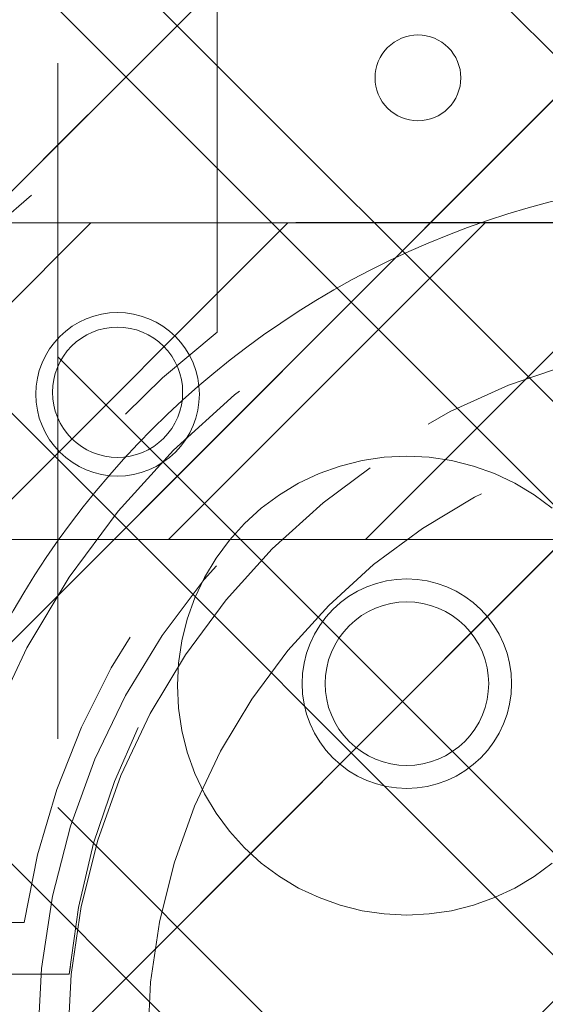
# Model space of a CAD drawing. Header units: inches. Extents: x -465 to -303, y -234 to 7.
# Tile 29 of 81: x -394.53 to -393.49, y 0.74 to 2.68. Entities that reach past the tile are written whole.
import ezdxf

# ---------------------------------------------------------------- set-up
doc = ezdxf.new("R2010")
doc.units = ezdxf.units.IN
doc.header["$LTSCALE"] = 32
doc.header["$MEASUREMENT"] = 0
doc.linetypes.add('Dash Style-1', pattern=[0.083328, 0.041656, -0.041672])
for name, color, linetype, lineweight in [('DashLine', 7, 'Dash Style-1', 13), ('DashLineFill', 7, 'Dash Style-1', 13), ('Drawing', 7, 'Continuous', 18), ('None', 7, 'Continuous', 18), ('SolidLine', 7, 'Continuous', 15), ('Wood_1-H', 7, 'Continuous', 13)]:
    doc.layers.add(name, color=color, linetype=linetype, lineweight=lineweight)
doc.layers.add('Electrical', color=1, linetype='Dash Style-1', lineweight=15, true_color=0xff0000)
pattern_1 = [(45, (0, 0), (-1.61301565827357, 1.935715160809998), []), (45, (-1.0608, 1.0608), (-0.4723460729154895, 0.4167612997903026), [])]

# ---------------------------------------------------------------- blocks, each defined once
blk = doc.blocks.new('1BRPFY-Leg_Plate (2D)')
at = {"layer": 'DashLineFill', "linetype": 'Continuous', "lineweight": 13}
h = blk.add_hatch(dxfattribs=at)
h.set_pattern_fill('Steel', color=253, style=0, pattern_type=2)
h.set_pattern_definition(pattern_1)
edge = h.paths.add_edge_path()
edge.add_arc((-1.704724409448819, -1.704724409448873), 0.125984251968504, 179.9999999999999, 269.9999999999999)
edge.add_line((-1.704724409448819, -1.830708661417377), (1.704724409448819, -1.830708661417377))
edge.add_arc((1.704724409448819, -1.704724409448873), 0.125984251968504, 270.0000000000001, 360.0000000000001)
edge.add_line((1.830708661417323, -1.704724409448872), (1.830708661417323, 1.704724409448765))
edge.add_arc((1.704724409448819, 1.704724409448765), 0.1259842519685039, 0, 90)
edge.add_line((1.704724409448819, 1.830708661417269), (-1.704724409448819, 1.830708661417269))
edge.add_arc((-1.704724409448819, 1.704724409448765), 0.1259842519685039, 90, 180)
edge.add_line((-1.830708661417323, 1.704724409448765), (-1.830708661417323, -1.704724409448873))
at = {"layer": 'DashLineFill', "flags": 128}
blk.add_lwpolyline([(-1.830708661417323, -1.704724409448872, 0.414213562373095), (-1.704724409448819, -1.830708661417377), (1.704724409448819, -1.830708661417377, 0.414213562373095), (1.830708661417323, -1.704724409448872), (1.830708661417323, 1.704724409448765, 0.414213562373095), (1.704724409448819, 1.830708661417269), (-1.704724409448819, 1.830708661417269, 0.414213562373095), (-1.830708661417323, 1.704724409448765)], format="xyb", close=True, dxfattribs=at)
at = {"layer": 'SolidLine', "flags": 128}
for points in [[(-1.279527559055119, 1.44094488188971), (-1.263705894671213, 1.440167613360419), (-1.248036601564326, 1.437843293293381), (-1.232670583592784, 1.433994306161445), (-1.217755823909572, 1.428657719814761), (-1.203435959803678, 1.421884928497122), (-1.189848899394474, 1.413741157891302), (-1.177125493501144, 1.404304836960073), (-1.165388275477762, 1.393666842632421), (-1.15475028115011, 1.381929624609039), (-1.145313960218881, 1.369206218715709), (-1.137170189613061, 1.355619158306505), (-1.130397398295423, 1.341299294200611), (-1.125060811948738, 1.326384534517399), (-1.121211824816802, 1.311018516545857), (-1.118887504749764, 1.29534922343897), (-1.118110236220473, 1.279527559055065), (-1.118887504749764, 1.263705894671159), (-1.121211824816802, 1.248036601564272), (-1.125060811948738, 1.23267058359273), (-1.130397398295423, 1.217755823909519), (-1.137170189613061, 1.203435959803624), (-1.145313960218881, 1.18984889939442), (-1.15475028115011, 1.17712549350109), (-1.165388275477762, 1.165388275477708), (-1.177125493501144, 1.154750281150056), (-1.189848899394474, 1.145313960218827), (-1.203435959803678, 1.137170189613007), (-1.217755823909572, 1.130397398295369), (-1.232670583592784, 1.125060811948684), (-1.248036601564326, 1.121211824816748), (-1.263705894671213, 1.11888750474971), (-1.279527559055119, 1.118110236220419), (-1.295349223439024, 1.11888750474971), (-1.311018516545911, 1.121211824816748), (-1.326384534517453, 1.125060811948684), (-1.341299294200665, 1.130397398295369), (-1.355619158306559, 1.137170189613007), (-1.369206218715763, 1.145313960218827), (-1.381929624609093, 1.154750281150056), (-1.393666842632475, 1.165388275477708), (-1.404304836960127, 1.17712549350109), (-1.413741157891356, 1.18984889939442), (-1.421884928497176, 1.203435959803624), (-1.428657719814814, 1.217755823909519), (-1.433994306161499, 1.23267058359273), (-1.437843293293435, 1.248036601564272), (-1.440167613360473, 1.263705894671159), (-1.440944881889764, 1.279527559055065), (-1.440167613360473, 1.29534922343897), (-1.437843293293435, 1.311018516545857), (-1.433994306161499, 1.326384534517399), (-1.428657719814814, 1.341299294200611), (-1.421884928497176, 1.355619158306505), (-1.413741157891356, 1.369206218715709), (-1.404304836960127, 1.381929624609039), (-1.393666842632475, 1.393666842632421), (-1.381929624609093, 1.404304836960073), (-1.369206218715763, 1.413741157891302), (-1.355619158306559, 1.421884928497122), (-1.341299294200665, 1.428657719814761), (-1.326384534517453, 1.433994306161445), (-1.311018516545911, 1.437843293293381), (-1.295349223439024, 1.440167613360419)], [(-0.7086614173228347, 0.9153543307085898), (-0.6884019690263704, 0.9143590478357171), (-0.668337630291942, 0.9113827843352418), (-0.6486616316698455, 0.9064542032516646), (-0.6295634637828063, 0.8996207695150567), (-0.6112270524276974, 0.8909482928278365), (-0.5938289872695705, 0.8805202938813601), (-0.5775368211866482, 0.868437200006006), (-0.5625074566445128, 0.854815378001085), (-0.5488856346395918, 0.8397860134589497), (-0.5368025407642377, 0.8234938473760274), (-0.5263745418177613, 0.8060957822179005), (-0.5177020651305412, 0.7877593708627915), (-0.5108686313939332, 0.7686612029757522), (-0.5059400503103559, 0.7489852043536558), (-0.5029637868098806, 0.7289208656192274), (-0.5019685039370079, 0.7086614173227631), (-0.5029637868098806, 0.6884019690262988), (-0.5059400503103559, 0.6683376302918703), (-0.5108686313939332, 0.6486616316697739), (-0.5177020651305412, 0.6295634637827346), (-0.5263745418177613, 0.6112270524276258), (-0.5368025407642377, 0.5938289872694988), (-0.5488856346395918, 0.5775368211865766), (-0.5625074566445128, 0.5625074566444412), (-0.5775368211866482, 0.5488856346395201), (-0.5938289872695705, 0.5368025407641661), (-0.6112270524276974, 0.5263745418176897), (-0.6295634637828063, 0.5177020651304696), (-0.6486616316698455, 0.5108686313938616), (-0.668337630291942, 0.5059400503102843), (-0.6884019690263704, 0.502963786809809), (-0.7086614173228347, 0.5019685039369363), (-0.728920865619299, 0.502963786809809), (-0.7489852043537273, 0.5059400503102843), (-0.7686612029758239, 0.5108686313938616), (-0.7877593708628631, 0.5177020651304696), (-0.8060957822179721, 0.5263745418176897), (-0.823493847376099, 0.5368025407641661), (-0.8397860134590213, 0.5488856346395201), (-0.8548153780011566, 0.5625074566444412), (-0.8684372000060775, 0.5775368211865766), (-0.8805202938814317, 0.5938289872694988), (-0.8909482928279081, 0.6112270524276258), (-0.8996207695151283, 0.6295634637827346), (-0.9064542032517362, 0.6486616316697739), (-0.9113827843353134, 0.6683376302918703), (-0.9143590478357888, 0.6884019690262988), (-0.9153543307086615, 0.7086614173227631), (-0.9143590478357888, 0.7289208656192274), (-0.9113827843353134, 0.7489852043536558), (-0.9064542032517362, 0.7686612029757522), (-0.8996207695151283, 0.7877593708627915), (-0.8909482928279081, 0.8060957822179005), (-0.8805202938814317, 0.8234938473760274), (-0.8684372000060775, 0.8397860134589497), (-0.8548153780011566, 0.854815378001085), (-0.8397860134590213, 0.868437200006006), (-0.823493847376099, 0.8805202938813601), (-0.8060957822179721, 0.8909482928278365), (-0.7877593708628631, 0.8996207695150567), (-0.7686612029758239, 0.9064542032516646), (-0.7489852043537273, 0.9113827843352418), (-0.728920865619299, 0.9143590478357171)]]:
    blk.add_lwpolyline(points, close=True, dxfattribs=at)
blk = doc.blocks.new('1BRPX5-Util_Bkt_Sm-F (2D)')
at = {"layer": 'DashLineFill', "linetype": 'Continuous', "lineweight": 13}
h = blk.add_hatch(dxfattribs=at)
h.set_pattern_fill('Steel', color=253, style=0, pattern_type=2)
h.set_pattern_definition(pattern_1)
edge = h.paths.add_edge_path()
edge.add_line((-4.468503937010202, 4.413385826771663), (-3.12992125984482, 4.413385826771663))
edge.add_line((-3.12992125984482, 4.413385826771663), (-3.12992125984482, -1.854330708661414))
edge.add_line((-3.12992125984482, -1.854330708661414), (-4.468503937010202, -1.854330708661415))
edge.add_line((-4.468503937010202, -1.854330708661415), (-4.468503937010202, -1.988188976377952))
edge.add_line((-4.468503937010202, -1.988188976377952), (-2.421259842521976, -1.988188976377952))
edge.add_line((-2.421259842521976, -1.988188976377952), (-2.421259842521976, -2.366141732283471))
edge.add_arc((-2.303149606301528, -2.366141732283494), 0.1181102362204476, 179.9999999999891, 270.000000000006)
edge.add_line((-2.303149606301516, -2.484251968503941), (2.303149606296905, -2.484251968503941))
edge.add_arc((2.303149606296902, -2.366141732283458), 0.1181102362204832, 270.0000000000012, 359.9999999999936)
edge.add_line((2.421259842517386, -2.366141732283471), (2.421259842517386, -1.988188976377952))
edge.add_line((2.421259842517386, -1.988188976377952), (4.468503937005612, -1.988188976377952))
edge.add_line((4.468503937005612, -1.988188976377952), (4.468503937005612, -1.854330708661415))
edge.add_line((4.468503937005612, -1.854330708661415), (3.12992125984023, -1.854330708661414))
edge.add_line((3.12992125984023, -1.854330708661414), (3.12992125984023, 4.413385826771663))
edge.add_line((3.12992125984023, 4.413385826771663), (4.468503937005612, 4.413385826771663))
edge.add_line((4.468503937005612, 4.413385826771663), (4.468503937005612, 4.547244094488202))
edge.add_line((4.468503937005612, 4.547244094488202), (2.421259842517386, 4.547244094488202))
edge.add_line((2.421259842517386, 4.547244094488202), (2.421259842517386, 4.925196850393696))
edge.add_arc((2.303149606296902, 4.925196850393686), 0.1181102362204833, 5.365542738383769e-12, 89.99999999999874)
edge.add_line((2.303149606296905, 5.043307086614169), (-2.303149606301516, 5.043307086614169))
edge.add_arc((-2.303149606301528, 4.92519685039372), 0.1181102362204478, 89.99999999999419, 180.0000000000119)
edge.add_line((-2.421259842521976, 4.925196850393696), (-2.421259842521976, 4.547244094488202))
edge.add_line((-2.421259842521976, 4.547244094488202), (-4.468503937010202, 4.547244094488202))
edge.add_line((-4.468503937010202, 4.547244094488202), (-4.468503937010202, 4.413385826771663))
at = {"layer": 'SolidLine', "flags": 128}
blk.add_lwpolyline([(-1.279527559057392, 1.15496456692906), (-1.292122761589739, 1.155583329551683), (-1.304596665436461, 1.157433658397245), (-1.316829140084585, 1.16049773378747), (-1.328702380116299, 1.164746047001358), (-1.340102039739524, 1.170137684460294), (-1.3509183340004, 1.17662072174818), (-1.361047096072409, 1.184132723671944), (-1.37039078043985, 1.192601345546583), (-1.378859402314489, 1.201945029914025), (-1.386371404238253, 1.212073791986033), (-1.392854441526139, 1.222890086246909), (-1.398246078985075, 1.234289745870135), (-1.402494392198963, 1.246162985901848), (-1.405558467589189, 1.258395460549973), (-1.407408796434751, 1.270869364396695), (-1.408027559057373, 1.283464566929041), (-1.407408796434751, 1.296059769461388), (-1.405558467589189, 1.30853367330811), (-1.402494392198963, 1.320766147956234), (-1.398246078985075, 1.332639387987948), (-1.392854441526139, 1.344039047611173), (-1.386371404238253, 1.35485534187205), (-1.378859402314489, 1.364984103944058), (-1.37039078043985, 1.374327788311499), (-1.361047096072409, 1.382796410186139), (-1.3509183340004, 1.390308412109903), (-1.340102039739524, 1.396791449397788), (-1.328702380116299, 1.402183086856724), (-1.316829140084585, 1.406431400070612), (-1.304596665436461, 1.409495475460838), (-1.292122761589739, 1.4113458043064), (-1.279527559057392, 1.411964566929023), (-1.266932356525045, 1.4113458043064), (-1.254458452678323, 1.409495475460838), (-1.242225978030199, 1.406431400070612), (-1.230352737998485, 1.402183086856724), (-1.21895307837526, 1.396791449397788), (-1.208136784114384, 1.390308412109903), (-1.198008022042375, 1.382796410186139), (-1.188664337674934, 1.374327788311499), (-1.180195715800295, 1.364984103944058), (-1.17268371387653, 1.35485534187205), (-1.166200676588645, 1.344039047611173), (-1.160809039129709, 1.332639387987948), (-1.156560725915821, 1.320766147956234), (-1.153496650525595, 1.30853367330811), (-1.151646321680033, 1.296059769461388), (-1.151027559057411, 1.283464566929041), (-1.151646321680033, 1.270869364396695), (-1.153496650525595, 1.258395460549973), (-1.156560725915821, 1.246162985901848), (-1.160809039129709, 1.234289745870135), (-1.166200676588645, 1.222890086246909), (-1.17268371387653, 1.212073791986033), (-1.180195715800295, 1.201945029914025), (-1.188664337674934, 1.192601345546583), (-1.198008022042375, 1.184132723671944), (-1.208136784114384, 1.17662072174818), (-1.21895307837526, 1.170137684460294), (-1.230352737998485, 1.164746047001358), (-1.242225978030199, 1.16049773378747), (-1.254458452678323, 1.157433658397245), (-1.266932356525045, 1.155583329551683)], close=True, dxfattribs=at)
blk.add_lwpolyline([(-0.4214361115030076, 0.3547393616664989), (-0.4571237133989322, 0.3282716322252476), (-0.495233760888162, 0.3054293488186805), (-0.5353992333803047, 0.2864324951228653), (-0.5772333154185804, 0.2714640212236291), (-0.6203331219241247, 0.2606680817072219), (-0.6642835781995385, 0.2541486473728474), (-0.7086614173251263, 0.2519685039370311), (-0.7530392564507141, 0.2541486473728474), (-0.7969897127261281, 0.2606680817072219), (-0.8400895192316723, 0.2714640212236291), (-0.881923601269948, 0.2864324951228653), (-0.9220890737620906, 0.3054293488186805), (-0.9601991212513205, 0.3282716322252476), (-0.995886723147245, 0.3547393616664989), (-1.028808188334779, 0.3845776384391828), (-1.058646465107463, 0.4174991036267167), (-1.085114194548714, 0.4531867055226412), (-1.107956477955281, 0.4912967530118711), (-1.126953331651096, 0.5314622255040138), (-1.141921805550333, 0.5732963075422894), (-1.15271774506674, 0.6163961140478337), (-1.159237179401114, 0.6603465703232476), (-1.161417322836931, 0.7047244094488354), (-1.159237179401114, 0.7491022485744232), (-1.15271774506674, 0.7930527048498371), (-1.141921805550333, 0.8361525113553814), (-1.126953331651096, 0.877986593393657), (-1.107956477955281, 0.9181520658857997), (-1.085114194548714, 0.9562621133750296), (-1.058646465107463, 0.991949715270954), (-1.028808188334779, 1.024871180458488), (-0.995886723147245, 1.054709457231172), (-0.9601991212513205, 1.081177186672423), (-0.9220890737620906, 1.10401947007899), (-0.881923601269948, 1.123016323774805), (-0.8400895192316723, 1.137984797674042), (-0.7969897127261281, 1.148780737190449), (-0.7530392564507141, 1.155300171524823), (-0.7086614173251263, 1.15748031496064), (-0.6642835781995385, 1.155300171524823), (-0.6203331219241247, 1.148780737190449), (-0.5772333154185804, 1.137984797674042), (-0.5353992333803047, 1.123016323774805), (-0.495233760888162, 1.10401947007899), (-0.4571237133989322, 1.081177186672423), (-0.4214361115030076, 1.054709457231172)], dxfattribs=at)
blk = doc.blocks.new('Slate-LegBrace (2D)')
at = {"layer": 'DashLineFill', "linetype": 'Continuous', "lineweight": 13}
h = blk.add_hatch(dxfattribs=at)
h.set_pattern_fill('Steel', color=253, style=0, pattern_type=2)
h.set_pattern_definition(pattern_1)
edge = h.paths.add_edge_path()
edge.add_line((-2.199587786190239, 0.1351515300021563), (-1.374775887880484, 0.1351515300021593))
edge.add_arc((3.636636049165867e-15, 0.01355418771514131), 1.380142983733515, 5.054592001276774, 174.9454079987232, ccw=False)
edge.add_line((1.374775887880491, 0.1351515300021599), (2.199718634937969, 0.1351515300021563))
edge.add_arc((6.542437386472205e-05, 0.01705725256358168), 2.202821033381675, 3.07312710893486, 176.9268728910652)
h = blk.add_hatch(dxfattribs=at)
h.set_pattern_fill('Steel', color=253, style=0, pattern_type=2)
h.set_pattern_definition(pattern_1)
h.paths.add_polyline_path([(-0.6866374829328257, 1.819226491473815), (-0.6949338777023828, 1.819634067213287), (-0.7031503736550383, 1.820852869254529), (-0.7112078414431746, 1.822871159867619), (-0.719028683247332, 1.825669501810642), (-0.7265375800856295, 1.829220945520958), (-0.7336622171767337, 1.833491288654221), (-0.7403339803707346, 1.83843940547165), (-0.7464886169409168, 1.844017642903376), (-0.7520668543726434, 1.850172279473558), (-0.7570149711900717, 1.856844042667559), (-0.7612853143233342, 1.863968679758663), (-0.7648367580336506, 1.871477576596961), (-0.7676350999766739, 1.879298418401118), (-0.7696533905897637, 1.887355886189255), (-0.7708721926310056, 1.89557238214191), (-0.7712797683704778, 1.903868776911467), (-0.7708721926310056, 1.912165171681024), (-0.7696533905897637, 1.92038166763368), (-0.7676350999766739, 1.928439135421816), (-0.7648367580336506, 1.936259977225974), (-0.7612853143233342, 1.943768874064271), (-0.7570149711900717, 1.950893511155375), (-0.7520668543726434, 1.957565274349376), (-0.7464886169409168, 1.963719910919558), (-0.7403339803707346, 1.969298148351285), (-0.7336622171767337, 1.974246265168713), (-0.7265375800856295, 1.978516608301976), (-0.719028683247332, 1.982068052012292), (-0.7112078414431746, 1.984866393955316), (-0.7031503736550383, 1.986884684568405), (-0.6949338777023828, 1.988103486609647), (-0.6866374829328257, 1.988511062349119), (-0.6783410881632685, 1.988103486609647), (-0.670124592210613, 1.986884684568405), (-0.6620671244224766, 1.984866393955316), (-0.6542462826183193, 1.982068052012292), (-0.6467373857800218, 1.978516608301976), (-0.6396127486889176, 1.974246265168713), (-0.6329409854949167, 1.969298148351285), (-0.6267863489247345, 1.963719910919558), (-0.6212081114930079, 1.957565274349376), (-0.6162599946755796, 1.950893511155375), (-0.6119896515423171, 1.943768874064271), (-0.6084382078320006, 1.936259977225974), (-0.6056398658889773, 1.928439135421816), (-0.6036215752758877, 1.92038166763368), (-0.6024027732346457, 1.912165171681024), (-0.6019951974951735, 1.903868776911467), (-0.6024027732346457, 1.89557238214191), (-0.6036215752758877, 1.887355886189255), (-0.6056398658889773, 1.879298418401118), (-0.6084382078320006, 1.871477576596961), (-0.6119896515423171, 1.863968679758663), (-0.6162599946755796, 1.856844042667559), (-0.6212081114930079, 1.850172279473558), (-0.6267863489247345, 1.844017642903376), (-0.6329409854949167, 1.83843940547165), (-0.6396127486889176, 1.833491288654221), (-0.6467373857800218, 1.829220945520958), (-0.6542462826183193, 1.825669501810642), (-0.6620671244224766, 1.822871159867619), (-0.670124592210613, 1.820852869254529), (-0.6783410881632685, 1.819634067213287)])
h = blk.add_hatch(dxfattribs=at)
h.set_pattern_fill('Steel', color=253, style=0, pattern_type=2)
h.set_pattern_definition(pattern_1)
edge = h.paths.add_edge_path()
edge.add_line((-2.191696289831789, 0.2375138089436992), (-1.463739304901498, 0.2375137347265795))
edge.add_arc((6.542437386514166e-05, 0.017041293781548), 1.480314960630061, 8.565281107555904, 171.4347188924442, ccw=False)
edge.add_line((1.463870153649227, 0.2375137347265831), (2.191827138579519, 0.2375138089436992))
edge.add_line((2.191827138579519, 0.2375138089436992), (2.19971863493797, 0.1351515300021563))
edge.add_line((2.19971863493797, 0.1351515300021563), (1.374775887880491, 0.1351515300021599))
edge.add_arc((3.356894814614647e-15, 0.01355418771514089), 1.380142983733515, 5.054592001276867, 174.9454079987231)
edge.add_line((-1.374775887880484, 0.1351515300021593), (-2.19958778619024, 0.1351515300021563))
edge.add_line((-2.19958778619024, 0.1351515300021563), (-2.191696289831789, 0.2375138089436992))
at = {"layer": 'DashLineFill', "flags": 128}
for points in [[(-2.199587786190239, 0.1351515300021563), (-1.374775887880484, 0.1351515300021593, -0.9154551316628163), (1.374775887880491, 0.1351515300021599), (2.199718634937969, 0.1351515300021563, 0.9477524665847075)], [(-2.191696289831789, 0.2375138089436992), (-1.463739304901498, 0.2375137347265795, -0.8606629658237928), (1.463870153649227, 0.2375137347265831), (2.191827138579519, 0.2375138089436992), (2.19971863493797, 0.1351515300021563), (1.374775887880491, 0.1351515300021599, 0.9154551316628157), (-1.374775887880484, 0.1351515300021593), (-2.19958778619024, 0.1351515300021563)]]:
    blk.add_lwpolyline(points, format="xyb", close=True, dxfattribs=at)
blk.add_lwpolyline([(-0.6866374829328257, 1.819226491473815), (-0.6949338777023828, 1.819634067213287), (-0.7031503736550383, 1.820852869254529), (-0.7112078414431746, 1.822871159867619), (-0.719028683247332, 1.825669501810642), (-0.7265375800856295, 1.829220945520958), (-0.7336622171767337, 1.833491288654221), (-0.7403339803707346, 1.83843940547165), (-0.7464886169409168, 1.844017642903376), (-0.7520668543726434, 1.850172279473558), (-0.7570149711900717, 1.856844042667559), (-0.7612853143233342, 1.863968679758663), (-0.7648367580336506, 1.871477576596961), (-0.7676350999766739, 1.879298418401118), (-0.7696533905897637, 1.887355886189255), (-0.7708721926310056, 1.89557238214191), (-0.7712797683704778, 1.903868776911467), (-0.7708721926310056, 1.912165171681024), (-0.7696533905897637, 1.92038166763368), (-0.7676350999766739, 1.928439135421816), (-0.7648367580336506, 1.936259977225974), (-0.7612853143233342, 1.943768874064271), (-0.7570149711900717, 1.950893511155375), (-0.7520668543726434, 1.957565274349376), (-0.7464886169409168, 1.963719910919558), (-0.7403339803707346, 1.969298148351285), (-0.7336622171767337, 1.974246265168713), (-0.7265375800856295, 1.978516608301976), (-0.719028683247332, 1.982068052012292), (-0.7112078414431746, 1.984866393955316), (-0.7031503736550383, 1.986884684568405), (-0.6949338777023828, 1.988103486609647), (-0.6866374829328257, 1.988511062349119), (-0.6783410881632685, 1.988103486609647), (-0.670124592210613, 1.986884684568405), (-0.6620671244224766, 1.984866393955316), (-0.6542462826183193, 1.982068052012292), (-0.6467373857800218, 1.978516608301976), (-0.6396127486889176, 1.974246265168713), (-0.6329409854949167, 1.969298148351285), (-0.6267863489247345, 1.963719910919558), (-0.6212081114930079, 1.957565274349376), (-0.6162599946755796, 1.950893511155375), (-0.6119896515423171, 1.943768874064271), (-0.6084382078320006, 1.936259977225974), (-0.6056398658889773, 1.928439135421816), (-0.6036215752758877, 1.92038166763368), (-0.6024027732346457, 1.912165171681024), (-0.6019951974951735, 1.903868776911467), (-0.6024027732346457, 1.89557238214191), (-0.6036215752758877, 1.887355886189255), (-0.6056398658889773, 1.879298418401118), (-0.6084382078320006, 1.871477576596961), (-0.6119896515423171, 1.863968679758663), (-0.6162599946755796, 1.856844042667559), (-0.6212081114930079, 1.850172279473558), (-0.6267863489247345, 1.844017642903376), (-0.6329409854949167, 1.83843940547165), (-0.6396127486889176, 1.833491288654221), (-0.6467373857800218, 1.829220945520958), (-0.6542462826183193, 1.825669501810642), (-0.6620671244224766, 1.822871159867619), (-0.670124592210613, 1.820852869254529), (-0.6783410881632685, 1.819634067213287)], close=True, dxfattribs=at)
blk = doc.blocks.new('TLLegSleeve (2D)')
at = {"layer": 'DashLineFill', "linetype": 'Continuous', "lineweight": 13}
h = blk.add_hatch(dxfattribs=at)
h.set_pattern_fill('Steel', color=253, style=0, pattern_type=2)
h.set_pattern_definition(pattern_1)
edge = h.paths.add_edge_path()
edge.add_line((1.08267716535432, 1.402343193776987), (1.08267716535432, 2.913385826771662))
edge.add_arc((-1.707523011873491e-13, 2.913385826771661), 1.08267716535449, 4.479377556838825e-14, 180)
edge.add_line((-1.082677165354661, 2.913385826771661), (-1.08267716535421, 1.402343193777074))
edge.add_arc((-1.332267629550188e-15, 2.886579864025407e-15), 1.771653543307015, 127.6698869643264, 412.330113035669)
edge.add_line((1.08267716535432, 1.402343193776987), (1.08267716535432, 1.402343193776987))
edge = h.paths.add_edge_path()
edge.add_arc((1.665334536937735e-15, 2.91338582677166), 0.7480314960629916, 180, 360)
edge.add_arc((1.665334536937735e-15, 2.91338582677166), 0.7480314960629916, 9.54166404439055e-15, 180)
edge.add_line((-0.7480314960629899, 2.91338582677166), (-0.7480314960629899, 2.91338582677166))
edge = h.paths.add_edge_path()
edge.add_arc((-1.723066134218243e-13, 5.70119602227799e-16), 1.437007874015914, 180, 360)
edge.add_arc((-1.723066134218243e-13, 9.149983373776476e-17), 1.437007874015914, 9.541664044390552e-15, 180)
edge.add_line((-1.437007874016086, 3.308097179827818e-16), (-1.437007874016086, 3.308097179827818e-16))
at = {"layer": 'DashLine', "color": 8, "flags": 128}
blk.add_lwpolyline([(1.653543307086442, 1.118599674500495e-14), (1.645581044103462, -0.1620755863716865), (1.621770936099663, -0.3225902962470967), (1.582342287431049, -0.4799982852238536), (1.527674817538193, -0.6327836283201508), (1.45829500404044, -0.7794749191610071), (1.374871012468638, -0.9186594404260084), (1.278206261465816, -1.048996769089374), (1.169231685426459, -1.169231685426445), (1.048996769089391, -1.278206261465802), (0.918659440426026, -1.374871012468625), (0.7794749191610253, -1.458295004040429), (0.6327836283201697, -1.527674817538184), (0.4799982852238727, -1.582342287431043), (0.3225902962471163, -1.621770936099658), (0.1620755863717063, -1.645581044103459), (8.723964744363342e-15, -1.653543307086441), (-0.162075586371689, -1.645581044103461), (-0.3225902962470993, -1.621770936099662), (-0.4799982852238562, -1.582342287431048), (-0.6327836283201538, -1.527674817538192), (-0.7794749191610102, -1.458295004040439), (-0.9186594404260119, -1.374871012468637), (-1.048996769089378, -1.278206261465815), (-1.169231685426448, -1.169231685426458), (-1.278206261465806, -1.048996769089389), (-1.374871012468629, -0.9186594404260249), (-1.458295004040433, -0.7794749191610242), (-1.527674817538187, -0.6327836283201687), (-1.582342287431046, -0.4799982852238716), (-1.621770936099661, -0.3225902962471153), (-1.645581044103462, -0.1620755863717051), (-1.653543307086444, -7.741682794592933e-15), (-1.645581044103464, 0.1620755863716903), (-1.621770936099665, 0.3225902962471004), (-1.582342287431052, 0.4799982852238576), (-1.527674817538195, 0.6327836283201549), (-1.458295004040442, 0.7794749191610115), (-1.37487101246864, 0.918659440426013), (-1.278206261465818, 1.048996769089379), (-1.169231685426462, 1.169231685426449), (-1.048996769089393, 1.278206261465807), (-0.9186594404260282, 1.37487101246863), (-0.7794749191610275, 1.458295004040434), (-0.6327836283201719, 1.527674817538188), (-0.479998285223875, 1.582342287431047), (-0.3225902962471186, 1.621770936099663), (-0.1620755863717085, 1.645581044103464), (-1.096189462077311e-14, 1.653543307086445), (0.1620755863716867, 1.645581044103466), (0.3225902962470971, 1.621770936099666), (0.479998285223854, 1.582342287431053), (0.6327836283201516, 1.527674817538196), (0.7794749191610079, 1.458295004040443), (0.9186594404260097, 1.374871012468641), (1.048996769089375, 1.278206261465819), (1.169231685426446, 1.169231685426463), (1.278206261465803, 1.048996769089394), (1.374871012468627, 0.9186594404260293), (1.458295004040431, 0.7794749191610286), (1.527674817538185, 0.6327836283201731), (1.582342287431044, 0.4799982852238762), (1.621770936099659, 0.3225902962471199), (1.64558104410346, 0.1620755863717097)], close=True, dxfattribs=at)
at = {"layer": 'DashLineFill', "flags": 128}
for points in [[(1.08267716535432, 1.402343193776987), (1.08267716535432, 2.913385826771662, 0.9999999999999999), (-1.082677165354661, 2.913385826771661), (-1.08267716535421, 1.402343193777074, 2.931618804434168), (1.08267716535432, 1.402343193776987)], [(-1.437007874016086, 3.308097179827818e-16, 0.9999999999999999), (1.437007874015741, 3.308097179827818e-16, 0.9999999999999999), (-1.437007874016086, 3.308097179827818e-16)]]:
    blk.add_lwpolyline(points, format="xyb", close=True, dxfattribs=at)
blk = doc.blocks.new('Group-11')
at = {"layer": 'SolidLine', "flags": 128}
blk.add_lwpolyline([(16.27952755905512, -5.31496062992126, -0.414213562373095), (17.99212598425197, -3.602362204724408, -0.414213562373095), (19.70472440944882, -5.31496062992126, -0.414213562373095), (17.99212598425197, -7.027559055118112, -0.414213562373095)], format="xyb", close=True, dxfattribs=at)
at = {"layer": 'Wood_1-H', "color": 7}
for name, p in [('1BRPX5-Util_Bkt_Sm-F (2D)', (17.99212598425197, -5.314960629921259)), ('TLLegSleeve (2D)', (17.99212598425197, -5.31496062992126)), ('Slate-LegBrace (2D)', (17.99212598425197, -5.31496062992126)), ('1BRPFY-Leg_Plate (2D)', (17.99212598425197, -5.31496062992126))]:
    blk.add_blockref(name, p, dxfattribs=at)
blk = doc.blocks.new('Group-12')
at = {"layer": 'None'}
blk.add_blockref('Group-11', (0, 0), dxfattribs=at)
blk = doc.blocks.new('SL Utility Cabinet (2D)')
at = {"layer": 'None'}
blk.add_blockref('Group-12', (0, 0), dxfattribs=at)
at = {"layer": 'Drawing', "color": 0, "flags": 1}
for tag in ['Tag', 'Catalog', 'Option1', 'Option2', 'Option3', 'Option4', 'Option5', 'Option6', 'Option7', 'Option8', 'Option9', 'Option10', 'Option11', 'Option12', 'Custom', 'FinishGroup', 'Discount', 'Item2', 'Item3', 'Item6', 'Item9', 'Item10', 'Item12', 'Item13', 'Item16', 'Item19', 'Item20', 'Item21', 'Item22', 'Item23', 'Item24', 'Item25', 'Item8', 'Item18', 'Item1', 'Item4', 'Item5', 'Item7', 'Item11', 'Item14', 'Item15', 'Item17']:
    blk.add_attdef(tag, (-51.58792002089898, 4.551681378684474), '', height=0.007086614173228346, dxfattribs=at)
blk = doc.blocks.new('Group-33')
at = {"layer": 'DashLine'}
blk.add_open_spline([(35.63061417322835, -2.559055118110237), (35.63005118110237, -14.01555511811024), (35.62948818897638, -25.47205511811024), (35.63079271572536, -28.04254894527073), (35.44248818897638, -30.60705511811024), (33.45248818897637, -57.87905511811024), (31.46248818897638, -85.15105511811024), (31.25483798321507, -86.46381643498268), (29.93148818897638, -86.57505511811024), (19.09448818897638, -86.57505511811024), (8.257488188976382, -86.57505511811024), (6.9341383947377, -86.46381643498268), (6.726488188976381, -85.15105511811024), (4.736488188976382, -57.87905511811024), (2.746488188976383, -30.60705511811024), (2.558183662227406, -28.04254894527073), (2.559488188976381, -25.47205511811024), (2.558925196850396, -14.01555511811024), (2.558362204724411, -2.559055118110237), (19.09448818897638, -2.559055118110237), (35.63061417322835, -2.559055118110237)], degree=2, knots=[0, 0, 0, 0.1016019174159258, 0.1016019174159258, 0.124398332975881, 0.124398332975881, 0.3668165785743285, 0.3668165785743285, 0.3785993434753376, 0.3785993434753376, 0.4747500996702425, 0.4747500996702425, 0.4865328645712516, 0.4865328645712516, 0.7289511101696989, 0.7289511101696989, 0.7517475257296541, 0.7517475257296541, 0.8533494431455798, 0.8533494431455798, 1, 1, 1], dxfattribs=at)
at = {"layer": 'SolidLine'}
blk.add_open_spline([(37.08661417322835, -2.559055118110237), (19.09448818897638, -2.559055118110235), (1.102362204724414, -2.559055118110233), (1.102425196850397, -14.01555511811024), (1.10248818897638, -25.47205511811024), (1.103183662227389, -28.09554894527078), (1.293488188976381, -30.71305511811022), (3.28348818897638, -57.98505511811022), (5.27348818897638, -85.25705511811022), (5.677730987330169, -87.81563948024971), (8.257488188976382, -88.03105511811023), (19.09448818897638, -88.03105511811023), (29.93148818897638, -88.03105511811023), (32.5112453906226, -87.81563948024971), (32.91548818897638, -85.25705511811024), (34.90548818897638, -57.98505511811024), (36.89548818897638, -30.71305511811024), (37.08579271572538, -28.09554894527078), (37.08648818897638, -25.47205511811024), (37.08655118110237, -14.01555511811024), (37.08661417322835, -2.559055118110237)], degree=2, knots=[0, 0, 0, 0.1539886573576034, 0.1539886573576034, 0.2520410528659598, 0.2520410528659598, 0.2744946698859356, 0.2744946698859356, 0.508445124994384, 0.508445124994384, 0.530607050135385, 0.530607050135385, 0.6233816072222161, 0.6233816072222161, 0.6455435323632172, 0.6455435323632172, 0.8794939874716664, 0.8794939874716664, 0.9019476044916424, 0.9019476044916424, 1, 1, 1], dxfattribs=at)
blk = doc.blocks.new('TL14_lower_leg (2D)')
at = {"layer": 'DashLine', "flags": 128}
for points in [[(-1.777195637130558e-14, 1.377952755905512), (0.1350629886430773, 1.371317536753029), (0.2688252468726, 1.351475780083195), (0.3999985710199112, 1.318618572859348), (0.5273196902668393, 1.27306234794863), (0.649562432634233, 1.215245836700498), (0.7655495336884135, 1.14572584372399), (0.8741639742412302, 1.065171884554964), (0.9743597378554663, 0.9743597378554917), (1.065171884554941, 0.8741639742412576), (1.14572584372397, 0.7655495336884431), (1.215245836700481, 0.6495624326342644), (1.273062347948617, 0.5273196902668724), (1.318618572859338, 0.3999985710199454), (1.351475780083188, 0.2688252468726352), (1.371317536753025, 0.1350629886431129), (1.377952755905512, 1.783045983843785e-14), (1.371317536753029, -0.1350629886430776), (1.351475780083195, -0.2688252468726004), (1.318618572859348, -0.3999985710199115), (1.27306234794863, -0.5273196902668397), (1.215245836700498, -0.6495624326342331), (1.145725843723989, -0.7655495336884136), (1.065171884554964, -0.8741639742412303), (0.9743597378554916, -0.9743597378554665), (0.8741639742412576, -1.065171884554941), (0.7655495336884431, -1.14572584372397), (0.6495624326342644, -1.215245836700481), (0.5273196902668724, -1.273062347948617), (0.3999985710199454, -1.318618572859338), (0.2688252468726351, -1.351475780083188), (0.135062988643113, -1.371317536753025), (1.777195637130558e-14, -1.377952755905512), (-0.1350629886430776, -1.371317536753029), (-0.2688252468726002, -1.351475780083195), (-0.3999985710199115, -1.318618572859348), (-0.5273196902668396, -1.27306234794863), (-0.6495624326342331, -1.215245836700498), (-0.7655495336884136, -1.14572584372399), (-0.8741639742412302, -1.065171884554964), (-0.9743597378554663, -0.9743597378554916), (-1.065171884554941, -0.8741639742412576), (-1.14572584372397, -0.7655495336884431), (-1.215245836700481, -0.6495624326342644), (-1.273062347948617, -0.5273196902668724), (-1.318618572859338, -0.3999985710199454), (-1.351475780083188, -0.2688252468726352), (-1.371317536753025, -0.1350629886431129), (-1.377952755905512, -1.783045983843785e-14), (-1.371317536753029, 0.1350629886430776), (-1.351475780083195, 0.2688252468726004), (-1.318618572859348, 0.3999985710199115), (-1.27306234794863, 0.5273196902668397), (-1.215245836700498, 0.6495624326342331), (-1.145725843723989, 0.7655495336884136), (-1.065171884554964, 0.8741639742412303), (-0.9743597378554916, 0.9743597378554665), (-0.8741639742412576, 1.065171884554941), (-0.7655495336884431, 1.14572584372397), (-0.6495624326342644, 1.215245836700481), (-0.5273196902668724, 1.273062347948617), (-0.3999985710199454, 1.318618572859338), (-0.2688252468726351, 1.351475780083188), (-0.135062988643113, 1.371317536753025)], [(0.7086614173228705, 0.8700787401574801), (0.7244830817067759, 0.8693014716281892), (0.7401523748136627, 0.8669771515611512), (0.7555183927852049, 0.8631281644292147), (0.7704331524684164, 0.8577915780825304), (0.784753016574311, 0.8510187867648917), (0.7983400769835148, 0.8428750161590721), (0.8110634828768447, 0.8334386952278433), (0.8228007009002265, 0.8228007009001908), (0.8334386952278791, 0.8110634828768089), (0.842875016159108, 0.7983400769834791), (0.8510187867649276, 0.7847530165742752), (0.8577915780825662, 0.7704331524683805), (0.8631281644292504, 0.7555183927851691), (0.866977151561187, 0.740152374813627), (0.8693014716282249, 0.72448308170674), (0.870078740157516, 0.7086614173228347), (0.8693014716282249, 0.6928397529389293), (0.866977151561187, 0.6771704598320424), (0.8631281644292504, 0.6618044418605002), (0.8577915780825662, 0.6468896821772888), (0.8510187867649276, 0.6325698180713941), (0.842875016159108, 0.6189827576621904), (0.8334386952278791, 0.6062593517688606), (0.8228007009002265, 0.5945221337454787), (0.8110634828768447, 0.5838841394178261), (0.7983400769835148, 0.5744478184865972), (0.784753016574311, 0.5663040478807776), (0.7704331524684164, 0.559531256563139), (0.7555183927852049, 0.5541946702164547), (0.7401523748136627, 0.5503456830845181), (0.7244830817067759, 0.5480213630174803), (0.7086614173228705, 0.5472440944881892), (0.6928397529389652, 0.5480213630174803), (0.6771704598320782, 0.5503456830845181), (0.6618044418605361, 0.5541946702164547), (0.6468896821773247, 0.559531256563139), (0.63256981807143, 0.5663040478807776), (0.6189827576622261, 0.5744478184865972), (0.6062593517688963, 0.5838841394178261), (0.5945221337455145, 0.5945221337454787), (0.5838841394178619, 0.6062593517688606), (0.5744478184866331, 0.6189827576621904), (0.5663040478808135, 0.6325698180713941), (0.5595312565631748, 0.6468896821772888), (0.5541946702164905, 0.6618044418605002), (0.5503456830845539, 0.6771704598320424), (0.548021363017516, 0.6928397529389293), (0.5472440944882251, 0.7086614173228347), (0.548021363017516, 0.72448308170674), (0.5503456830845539, 0.740152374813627), (0.5541946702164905, 0.7555183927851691), (0.5595312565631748, 0.7704331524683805), (0.5663040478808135, 0.7847530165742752), (0.5744478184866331, 0.7983400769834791), (0.5838841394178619, 0.8110634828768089), (0.5945221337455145, 0.8228007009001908), (0.6062593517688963, 0.8334386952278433), (0.6189827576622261, 0.8428750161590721), (0.63256981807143, 0.8510187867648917), (0.6468896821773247, 0.8577915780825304), (0.6618044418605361, 0.8631281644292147), (0.6771704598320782, 0.8669771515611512), (0.6928397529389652, 0.8693014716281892)]]:
    blk.add_lwpolyline(points, close=True, dxfattribs=at)
blk = doc.blocks.new('Group-45')
at = {"layer": 'DashLineFill', "linetype": 'Continuous', "lineweight": 13}
h = blk.add_hatch(dxfattribs=at)
h.set_pattern_fill('Steel', color=253, style=0, pattern_type=2)
h.set_pattern_definition(pattern_1)
h.paths.add_polyline_path([(-2.066929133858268, 1.397637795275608), (2.066929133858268, 1.397637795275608), (2.066929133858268, 0.1377952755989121), (2.106299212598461, 0.1377952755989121), (2.106299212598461, -0.1377952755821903), (2.066929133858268, -0.1377952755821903), (2.066929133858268, -5.275590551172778), (2.106299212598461, -5.275590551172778), (2.106299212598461, -5.55118110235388), (2.066929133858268, -5.55118110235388), (2.066929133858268, -5.82677165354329), (-2.066929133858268, -5.82677165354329), (-2.066929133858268, -5.55118110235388), (-2.106299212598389, -5.55118110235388), (-2.106299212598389, -5.275590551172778), (-2.066929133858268, -5.275590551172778), (-2.066929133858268, -0.1377952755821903), (-2.106299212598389, -0.1377952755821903), (-2.106299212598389, 0.1377952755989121), (-2.066929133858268, 0.1377952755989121)])
at = {"layer": 'DashLineFill', "flags": 128}
blk.add_lwpolyline([(-2.066929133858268, 1.397637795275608), (2.066929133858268, 1.397637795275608), (2.066929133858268, 0.1377952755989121), (2.106299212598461, 0.1377952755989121), (2.106299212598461, -0.1377952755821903), (2.066929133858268, -0.1377952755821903), (2.066929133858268, -5.275590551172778), (2.106299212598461, -5.275590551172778), (2.106299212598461, -5.55118110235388), (2.066929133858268, -5.55118110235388), (2.066929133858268, -5.82677165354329), (-2.066929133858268, -5.82677165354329), (-2.066929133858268, -5.55118110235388), (-2.106299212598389, -5.55118110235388), (-2.106299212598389, -5.275590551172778), (-2.066929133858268, -5.275590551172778), (-2.066929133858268, -0.1377952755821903), (-2.106299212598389, -0.1377952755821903), (-2.106299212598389, 0.1377952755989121), (-2.066929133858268, 0.1377952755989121)], close=True, dxfattribs=at)
blk = doc.blocks.new('TL14_upper_leg (2D)')
at = {"layer": 'DashLine', "flags": 128}
blk.add_lwpolyline([(0, 1.22047244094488), (0.1196272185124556, 1.214595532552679), (0.2381023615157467, 1.197021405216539), (0.3542844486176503, 1.167919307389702), (0.4670545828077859, 1.127569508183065), (0.5753267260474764, 1.076360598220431), (0.6780581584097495, 1.01478574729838), (0.7742595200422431, 0.9434379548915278), (0.8630043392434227, 0.8630043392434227), (0.9434379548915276, 0.7742595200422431), (1.01478574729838, 0.6780581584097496), (1.076360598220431, 0.5753267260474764), (1.127569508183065, 0.467054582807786), (1.167919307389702, 0.3542844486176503), (1.197021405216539, 0.2381023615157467), (1.214595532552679, 0.1196272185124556), (1.22047244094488, 7.47323834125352e-17), (1.214595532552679, -0.1196272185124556), (1.197021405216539, -0.2381023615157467), (1.167919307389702, -0.3542844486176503), (1.127569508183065, -0.467054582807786), (1.076360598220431, -0.5753267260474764), (1.01478574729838, -0.6780581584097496), (0.9434379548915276, -0.7742595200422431), (0.8630043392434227, -0.8630043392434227), (0.7742595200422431, -0.9434379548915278), (0.6780581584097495, -1.01478574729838), (0.5753267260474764, -1.076360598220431), (0.4670545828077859, -1.127569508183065), (0.3542844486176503, -1.167919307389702), (0.2381023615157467, -1.197021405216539), (0.1196272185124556, -1.214595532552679), (0, -1.22047244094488), (-0.1196272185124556, -1.214595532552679), (-0.2381023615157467, -1.197021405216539), (-0.3542844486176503, -1.167919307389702), (-0.4670545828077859, -1.127569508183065), (-0.5753267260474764, -1.076360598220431), (-0.6780581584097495, -1.01478574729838), (-0.7742595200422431, -0.9434379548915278), (-0.8630043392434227, -0.8630043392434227), (-0.9434379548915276, -0.7742595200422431), (-1.01478574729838, -0.6780581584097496), (-1.076360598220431, -0.5753267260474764), (-1.127569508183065, -0.467054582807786), (-1.167919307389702, -0.3542844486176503), (-1.197021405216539, -0.2381023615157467), (-1.214595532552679, -0.1196272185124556), (-1.22047244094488, 7.47323834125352e-17), (-1.214595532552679, 0.1196272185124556), (-1.197021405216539, 0.2381023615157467), (-1.167919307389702, 0.3542844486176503), (-1.127569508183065, 0.467054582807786), (-1.076360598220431, 0.5753267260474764), (-1.01478574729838, 0.6780581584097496), (-0.9434379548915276, 0.7742595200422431), (-0.8630043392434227, 0.8630043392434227), (-0.7742595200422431, 0.9434379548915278), (-0.6780581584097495, 1.01478574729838), (-0.5753267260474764, 1.076360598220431), (-0.4670545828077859, 1.127569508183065), (-0.3542844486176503, 1.167919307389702), (-0.2381023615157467, 1.197021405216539), (-0.1196272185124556, 1.214595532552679)], close=True, dxfattribs=at)
at = {"layer": 'DashLine', "color": 7}
blk.add_blockref('Group-45', (0, 0), dxfattribs=at)
blk = doc.blocks.new('1BRPT9-Bracket (2D)')
at = {"layer": 'DashLineFill', "linetype": 'Continuous', "lineweight": 13}
h = blk.add_hatch(dxfattribs=at)
h.set_pattern_fill('Steel', color=253, style=0, pattern_type=2)
h.set_pattern_definition(pattern_1)
edge = h.paths.add_edge_path()
edge.add_arc((1.677931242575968, -8.488188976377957), 0.2519685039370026, 269.999999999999, 360.0000000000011)
edge.add_line((1.929899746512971, -8.488188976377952), (1.929899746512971, -7.480314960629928))
edge.add_line((1.929899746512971, -7.480314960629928), (2.323600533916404, -7.480314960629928))
edge.add_line((2.323600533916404, -7.480314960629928), (2.323600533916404, 7.461135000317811))
edge.add_line((2.323600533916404, 7.461135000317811), (1.929899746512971, 7.480314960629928))
edge.add_line((1.929899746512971, 7.480314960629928), (1.929899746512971, 8.488188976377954))
edge.add_arc((1.677931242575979, 8.488188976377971), 0.2519685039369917, 359.999999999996, 450.0000000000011)
edge.add_line((1.677931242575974, 8.740157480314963), (-2.32206875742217, 8.740157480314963))
edge.add_line((-2.32206875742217, 8.740157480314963), (-2.32206875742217, -8.74015748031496))
edge.add_line((-2.32206875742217, -8.74015748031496), (1.677931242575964, -8.74015748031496))
blk = doc.blocks.new('Group-70')
at = {"layer": 'None', "color": 7}
for name, p, rotation in [('TL14_upper_leg (2D)', (17.99212598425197, -5.31496062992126), 90), ('1BRPT9-Bracket (2D)', (19.10629921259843, -5.31496062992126), 270), ('TL14_lower_leg (2D)', (17.99212598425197, -5.31496062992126), 90)]:
    blk.add_blockref(name, p, dxfattribs=dict(at, rotation=rotation))
blk = doc.blocks.new('Group-80')
at = {"layer": 'None'}
for name in ['Group-33', 'Group-70']:
    blk.add_blockref(name, (0, 0), dxfattribs=at)
blk = doc.blocks.new('SL L Desk (2D)')
at = {"layer": 'None'}
blk.add_blockref('Group-80', (0, 0), dxfattribs=at)
at = {"layer": 'Drawing', "color": 0, "flags": 1}
for tag in ['Tag', 'Catalog', 'Option1', 'Option2', 'Option3', 'Option4', 'Option5', 'Option6', 'Option7', 'Option8', 'Option9', 'Option10', 'Option11', 'Option12', 'Custom', 'FinishGroup', 'Discount', 'Item2', 'Item3', 'Item6', 'Item9', 'Item10', 'Item12', 'Item13', 'Item16', 'Item19', 'Item20', 'Item21', 'Item22', 'Item23', 'Item24', 'Item25', 'Item8', 'Item18', 'Item1', 'Item4', 'Item5', 'Item7', 'Item11', 'Item14', 'Item15', 'Item17']:
    blk.add_attdef(tag, (-51.58772091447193, -67.0772036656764), '', height=0.007086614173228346, dxfattribs=at)
blk = doc.blocks.new('Group-102')
at = {"layer": 'DashLine', "flags": 128}
blk.add_lwpolyline([(12.01968503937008, -13.27551181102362), (48.00393700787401, -13.27551181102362), (48.00393700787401, -15.69677165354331), (12.01968503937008, -15.69677165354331)], close=True, dxfattribs=at)
blk = doc.blocks.new('Group-105')
at = {"layer": 'Electrical', "linetype": 'Continuous', "lineweight": 5, "true_color": 0xdd0000}
h = blk.add_hatch(dxfattribs=at)
h.set_pattern_fill('ElectricalHatch', color=12, style=0, pattern_type=2)
h.set_pattern_definition([(45, (0, 0), (-0.3333333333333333, -0.7222222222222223), [])])
edge = h.paths.add_edge_path()
edge.add_arc((12.76771653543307, -16.00935039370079), 0.3125, 180, 270)
edge.add_line((12.76771653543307, -16.32185039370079), (119.2244094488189, -16.32185039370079))
edge.add_arc((119.2244094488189, -16.00935039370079), 0.3125, 270, 360)
edge.add_arc((119.2244094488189, -16.00935039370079), 0.3125, 0, 90)
edge.add_line((119.2244094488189, -15.69685039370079), (12.76771653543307, -15.69685039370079))
edge.add_arc((12.76771653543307, -16.00935039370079), 0.3125, 90, 180)
at = {"layer": 'Electrical', "flags": 128}
blk.add_lwpolyline([(12.45521653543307, -16.00935039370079, 0.414213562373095), (12.76771653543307, -16.32185039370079), (119.2244094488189, -16.32185039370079, 0.414213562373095), (119.5369094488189, -16.00935039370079, 0.414213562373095), (119.2244094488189, -15.69685039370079), (12.76771653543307, -15.69685039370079, 0.414213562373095)], format="xyb", close=True, dxfattribs=at)
at = {"layer": 'None'}
blk.add_blockref('Group-102', (0, 0), dxfattribs=at)
blk = doc.blocks.new('Group-106')
at = {"layer": 'DashLine', "flags": 128}
blk.add_lwpolyline([(12.01968503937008, -13.27551181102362), (48.00393700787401, -13.27551181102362), (48.00393700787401, -15.69677165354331), (12.01968503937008, -15.69677165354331)], close=True, dxfattribs=at)
blk = doc.blocks.new('Group-109')
at = {"layer": 'None'}
blk.add_blockref('Group-106', (0, 0), dxfattribs=at)
blk = doc.blocks.new('Group-110')
at = {"layer": 'None'}
for name in ['Group-105', 'Group-109']:
    blk.add_blockref(name, (0, 0), dxfattribs=at)
blk = doc.blocks.new('Group-111')
at = {"layer": 'None'}
blk.add_blockref('Group-110', (0, 0), dxfattribs=at)
blk = doc.blocks.new('SL Overhead (2D)')
at = {"layer": 'None'}
blk.add_blockref('Group-111', (0, 0), dxfattribs=at)
at = {"layer": 'Drawing', "color": 0, "flags": 1}
for tag in ['Tag', 'Catalog', 'Option1', 'Option2', 'Option3', 'Option4', 'Option5', 'Option6', 'Option7', 'Option8', 'Option9', 'Option10', 'Option11', 'Option12', 'Custom', 'FinishGroup', 'Discount', 'Item2', 'Item3', 'Item6', 'Item9', 'Item10', 'Item12', 'Item13', 'Item16', 'Item19', 'Item20', 'Item21', 'Item22', 'Item23', 'Item24', 'Item25', 'Item8', 'Item18', 'Item1', 'Item4', 'Item5', 'Item7', 'Item11', 'Item14', 'Item15', 'Item17']:
    blk.add_attdef(tag, (-63.59382553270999, -151.0264635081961), '', height=0.007086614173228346, dxfattribs=at)

msp = doc.modelspace()

# ---------------------------------------------------------------- block references
at = {"layer": 'Drawing'}
msp.add_blockref('SL Utility Cabinet (2D)', (-411.0472440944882, 5.976377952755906), dxfattribs=at)

# ---------------------------------------------------------------- next in the draw order: block references
msp.add_blockref('SL L Desk (2D)', (-411.0470449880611, 5.976377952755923), dxfattribs=at)

# ---------------------------------------------------------------- next in the draw order: block references
msp.add_blockref('SL Overhead (2D)', (-423.0629921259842, 17.97637795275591), dxfattribs=at)

doc.saveas('drawing.dxf')
